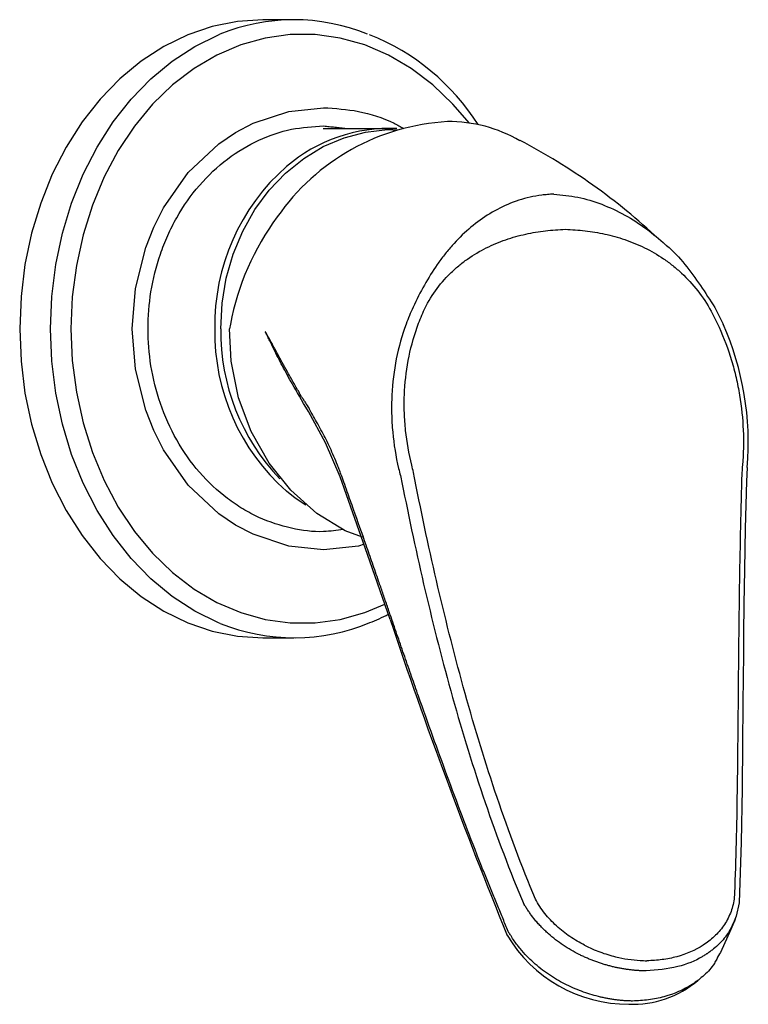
# Model space of a CAD drawing. Header units: millimetres. Extents: x 3813.37 to 3814.5, y 4795.07 to 4797.37.
# Tile 33 of 41: x 3813.8992 to 3813.9747, y 4796.3661 to 4796.468. Entities that reach past the tile are written whole.
import ezdxf

# ---------------------------------------------------------------- set-up
doc = ezdxf.new("R2010")
doc.units = ezdxf.units.MM
doc.layers.add('SANINDUSA', color=3, linetype='Continuous')

msp = doc.modelspace()

# ---------------------------------------------------------------- linework, layer by layer
at = {"layer": 'SANINDUSA'}
for p, q in [((3813.927571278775, 4796.468001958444), (3813.92436576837, 4796.468001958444)), ((3813.930625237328, 4796.456751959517), (3813.937358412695, 4796.456751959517)), ((3813.937847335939, 4796.456599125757), (3813.938304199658, 4796.456585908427)), ((3813.971200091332, 4796.438196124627), (3813.97205584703, 4796.436468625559)), ((3813.921007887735, 4796.436488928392), (3813.920919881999, 4796.436001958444)), ((3813.974558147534, 4796.421632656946), (3813.974476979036, 4796.420183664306)), ((3813.92436576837, 4796.404001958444), (3813.927571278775, 4796.404001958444))]:
    msp.add_line(p, q, dxfattribs=at)
at = {"layer": 'SANINDUSA', "flags": 128}
for points in [[(3813.92436576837, 4796.468001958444), (3813.921731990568, 4796.467826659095), (3813.919127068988, 4796.467302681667), (3813.916579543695, 4796.466435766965), (3813.914117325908, 4796.465235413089), (3813.911767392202, 4796.463714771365), (3813.909555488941, 4796.461890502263), (3813.907505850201, 4796.459782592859), (3813.905640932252, 4796.457414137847), (3813.903981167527, 4796.454811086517), (3813.902544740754, 4796.452001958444), (3813.901347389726, 4796.449017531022), (3813.900402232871, 4796.445890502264), (3813.899719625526, 4796.44265513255), (3813.89930704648, 4796.439346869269), (3813.899169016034, 4796.436001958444), (3813.89930704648, 4796.43265704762), (3813.899719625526, 4796.429348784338), (3813.900402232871, 4796.426113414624), (3813.901347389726, 4796.422986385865), (3813.902544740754, 4796.420001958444), (3813.903981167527, 4796.41719283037), (3813.905640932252, 4796.41458977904), (3813.907505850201, 4796.412221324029), (3813.909555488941, 4796.410113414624), (3813.911767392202, 4796.408289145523), (3813.914117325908, 4796.406768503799), (3813.916579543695, 4796.405568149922), (3813.919127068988, 4796.40470123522), (3813.921731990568, 4796.404177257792), (3813.92436576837, 4796.404001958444), (3813.92436576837, 4796.404001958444)], [(3813.919954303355, 4796.405499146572), (3813.9197850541, 4796.405568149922), (3813.917322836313, 4796.406768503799), (3813.914972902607, 4796.408289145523), (3813.912760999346, 4796.410113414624), (3813.910711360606, 4796.412221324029), (3813.908846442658, 4796.41458977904), (3813.907186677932, 4796.41719283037), (3813.905750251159, 4796.420001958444), (3813.904552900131, 4796.422986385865), (3813.903607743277, 4796.426113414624), (3813.902925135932, 4796.429348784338), (3813.902512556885, 4796.43265704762), (3813.902374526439, 4796.436001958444), (3813.902512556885, 4796.439346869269), (3813.902925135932, 4796.44265513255), (3813.903607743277, 4796.445890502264), (3813.904552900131, 4796.449017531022), (3813.905750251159, 4796.452001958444), (3813.907186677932, 4796.454811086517), (3813.908846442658, 4796.457414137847), (3813.910711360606, 4796.459782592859), (3813.912760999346, 4796.461890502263), (3813.914972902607, 4796.463714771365), (3813.917322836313, 4796.465235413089), (3813.9197850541, 4796.466435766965), (3813.919910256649, 4796.466486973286)], [(3813.945770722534, 4796.457297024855), (3813.944043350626, 4796.459247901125), (3813.941973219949, 4796.461246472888), (3813.939745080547, 4796.4629490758), (3813.937385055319, 4796.464335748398), (3813.934920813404, 4796.465390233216), (3813.932381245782, 4796.466100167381), (3813.929796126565, 4796.466457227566), (3813.92719576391, 4796.466457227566), (3813.924610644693, 4796.466100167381), (3813.922071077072, 4796.465390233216), (3813.919606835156, 4796.464335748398), (3813.917246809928, 4796.4629490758), (3813.915018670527, 4796.461246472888), (3813.912948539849, 4796.459247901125), (3813.911060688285, 4796.456976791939), (3813.909377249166, 4796.454459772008), (3813.907917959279, 4796.451726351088), (3813.906699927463, 4796.448808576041), (3813.905737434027, 4796.445740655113), (3813.905041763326, 4796.442558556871), (3813.904621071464, 4796.439299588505), (3813.904480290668, 4796.436001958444), (3813.904621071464, 4796.432704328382), (3813.905041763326, 4796.429445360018), (3813.905737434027, 4796.426263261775), (3813.906699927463, 4796.423195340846), (3813.907917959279, 4796.4202775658), (3813.909377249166, 4796.417544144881), (3813.911060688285, 4796.415027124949), (3813.912948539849, 4796.412756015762), (3813.915018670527, 4796.410757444), (3813.917246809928, 4796.409054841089), (3813.919606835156, 4796.407668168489), (3813.922071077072, 4796.406613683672), (3813.924610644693, 4796.405903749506), (3813.92719576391, 4796.405546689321), (3813.929796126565, 4796.405546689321), (3813.932381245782, 4796.405903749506), (3813.934920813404, 4796.406613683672), (3813.936998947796, 4796.407502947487)], [(3813.934852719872, 4796.413692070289), (3813.934265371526, 4796.413497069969), (3813.93065872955, 4796.413114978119), (3813.927052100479, 4796.413497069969), (3813.92336282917, 4796.414721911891), (3813.921541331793, 4796.415679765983), (3813.919812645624, 4796.416845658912), (3813.916643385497, 4796.419818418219), (3813.914068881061, 4796.423477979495), (3813.913059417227, 4796.425473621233), (3813.912229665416, 4796.427577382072), (3813.911168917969, 4796.431837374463), (3813.910838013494, 4796.436001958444), (3813.911168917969, 4796.440166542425), (3813.912229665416, 4796.44442653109), (3813.91305918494, 4796.446529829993), (3813.914068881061, 4796.448525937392), (3813.916643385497, 4796.452185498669), (3813.919812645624, 4796.455158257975), (3813.92154091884, 4796.45632390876), (3813.92336282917, 4796.457282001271), (3813.927052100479, 4796.458506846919), (3813.93065872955, 4796.458888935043), (3813.93065872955, 4796.458888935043)], [(3813.919996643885, 4796.436001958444), (3813.920143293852, 4796.438639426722), (3813.920580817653, 4796.441233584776), (3813.921302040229, 4796.443741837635), (3813.922295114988, 4796.446123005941), (3813.923543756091, 4796.448337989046), (3813.925027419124, 4796.450350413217), (3813.926721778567, 4796.452127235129), (3813.928598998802, 4796.453639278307), (3813.930628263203, 4796.454861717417), (3813.932776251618, 4796.455774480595), (3813.935007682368, 4796.456362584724), (3813.937285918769, 4796.45661635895), (3813.937849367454, 4796.456626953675)], [(3813.934678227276, 4796.414430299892), (3813.932908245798, 4796.415096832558), (3813.929969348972, 4796.416881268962), (3813.927255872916, 4796.419279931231), (3813.925004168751, 4796.422080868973), (3813.92314314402, 4796.425376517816), (3813.921848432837, 4796.428854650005), (3813.921078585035, 4796.432656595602), (3813.920919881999, 4796.436001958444)], [(3813.932375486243, 4796.420687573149), (3813.930854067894, 4796.424195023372), (3813.929080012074, 4796.427440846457)], [(3813.937545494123, 4796.40592006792), (3813.935222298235, 4796.412648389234), (3813.932375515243, 4796.420687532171)], [(3813.974471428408, 4796.420211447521), (3813.974351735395, 4796.415323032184), (3813.974271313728, 4796.411073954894), (3813.974217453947, 4796.407454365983), (3813.974181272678, 4796.404455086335), (3813.974156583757, 4796.402070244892), (3813.974137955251, 4796.400079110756), (3813.974111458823, 4796.397017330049), (3813.974077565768, 4796.393106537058), (3813.974025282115, 4796.388367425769), (3813.973927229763, 4796.382835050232), (3813.973717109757, 4796.376564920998)], [(3813.928811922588, 4796.417748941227), (3813.927729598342, 4796.418482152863), (3813.926810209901, 4796.419202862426)], [(3813.973717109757, 4796.376564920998), (3813.97341892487, 4796.375175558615), (3813.973121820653, 4796.374494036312)], [(3813.973169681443, 4796.374525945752), (3813.972848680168, 4796.37380907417), (3813.971791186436, 4796.371437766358)]]:
    msp.add_lwpolyline(points, dxfattribs=at)
at = {"layer": 'SANINDUSA'}
for centre, radius, start, end in [((3813.927571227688, 4796.447786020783), 0.02020930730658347, 67.75264289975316, 112.2767895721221), ((3813.926661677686, 4796.444396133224), 0.02372355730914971, 32.48095713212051, 68.31392459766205), ((3813.944769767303, 4796.434477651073), 0.02300466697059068, 93.19058262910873, 145.2803568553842), ((3813.937475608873, 4796.4403518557), 0.0163930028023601, 87.3460623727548, 130.5601705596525), ((3813.94368544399, 4796.442970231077), 0.01447775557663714, 59.61558063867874, 90.77591837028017), ((3813.920464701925, 4796.397267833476), 0.06576256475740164, 46.91442758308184, 62.30514801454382), ((3813.941200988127, 4796.436403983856), 0.02181629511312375, 131.2513447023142, 181.0558925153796), ((3813.947657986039, 4796.431435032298), 0.02712507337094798, 143.4722235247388, 169.2620012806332), ((3813.944516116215, 4796.424194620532), 0.0301510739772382, 355.1256703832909, 24.02175667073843), ((3813.941202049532, 4796.435600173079), 0.02181735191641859, 178.9447890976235, 228.7267328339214), ((3813.942149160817, 4796.435748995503), 0.02215396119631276, 179.3457592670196, 223.6683870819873), ((3813.926663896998, 4796.427612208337), 0.02372299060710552, 291.75552700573, 296.8156783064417), ((3814.43707823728, 4796.572684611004), 0.5266341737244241, 198.4610666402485, 202.2584863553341), ((3813.927608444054, 4796.424406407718), 0.02039780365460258, 247.9606442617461, 292.628994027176), ((3813.962235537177, 4796.380676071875), 0.01460325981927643, 210.6411667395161, 270.2222286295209), ((3813.962725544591, 4796.376397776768), 0.01033380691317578, 267.6130450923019, 310.3812056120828)]:
    msp.add_arc(centre, radius, start, end, dxfattribs=at)
for points, knots in [([(3813.93065872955, 4796.458888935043), (3813.931865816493, 4796.458810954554), (3813.934352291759, 4796.458650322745), (3813.93713678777, 4796.457743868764), (3813.938628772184, 4796.456933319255), (3813.938962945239, 4796.456751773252)], [0, 0, 0, 0, 0.4226881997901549, 0.8706943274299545, 1, 1, 1, 1]), ([(3813.932707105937, 4796.415218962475), (3813.93202509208, 4796.415122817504), (3813.93024124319, 4796.414871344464), (3813.927263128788, 4796.415263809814), (3813.924464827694, 4796.416171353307), (3813.922278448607, 4796.41732411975), (3813.920139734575, 4796.418765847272), (3813.917706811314, 4796.421047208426), (3813.915344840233, 4796.424405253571), (3813.913656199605, 4796.428168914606), (3813.912681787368, 4796.432082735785), (3813.912370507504, 4796.436002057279), (3813.912681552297, 4796.439920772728), (3813.913487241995, 4796.443154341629), (3813.914482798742, 4796.445678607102), (3813.915732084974, 4796.448148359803), (3813.917707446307, 4796.450956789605), (3813.920615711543, 4796.453687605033), (3813.923875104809, 4796.455625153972), (3813.92726460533, 4796.456793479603), (3813.929549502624, 4796.456933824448), (3813.93065872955, 4796.457001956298)], [0, 0, 0, 0, 0.03479989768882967, 0.09102125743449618, 0.1506103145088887, 0.1816871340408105, 0.2127562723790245, 0.2761398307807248, 0.3395232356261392, 0.401589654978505, 0.4611785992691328, 0.5173999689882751, 0.5736213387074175, 0.6332102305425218, 0.6642871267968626, 0.6953563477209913, 0.7587397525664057, 0.822123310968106, 0.884189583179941, 0.9437786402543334, 1, 1, 1, 1]), ([(3813.954501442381, 4796.449938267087), (3813.954391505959, 4796.449934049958), (3813.954288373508, 4796.44992904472), (3813.954080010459, 4796.449916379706), (3813.953768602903, 4796.449893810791), (3813.953460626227, 4796.449860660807), (3813.952849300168, 4796.449780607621), (3813.952447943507, 4796.449708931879), (3813.951262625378, 4796.449441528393), (3813.950497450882, 4796.449193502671), (3813.949016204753, 4796.448568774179), (3813.94829639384, 4796.448189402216), (3813.94694193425, 4796.447330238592), (3813.946302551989, 4796.446849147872), (3813.945089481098, 4796.445796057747), (3813.944516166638, 4796.445224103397), (3813.943696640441, 4796.444298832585), (3813.943430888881, 4796.443979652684), (3813.942919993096, 4796.443327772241), (3813.942674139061, 4796.442994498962), (3813.941961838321, 4796.441973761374), (3813.94152069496, 4796.441265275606), (3813.940689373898, 4796.439791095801), (3813.940299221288, 4796.439025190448), (3813.93992799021, 4796.438225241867)], [0, 0, 0, 0, 0.015625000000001, 0.015625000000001, 0.031250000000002, 0.06250000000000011, 0.06250000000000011, 0.125, 0.125, 0.2499999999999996, 0.2499999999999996, 0.374999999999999, 0.374999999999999, 0.4999999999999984, 0.4999999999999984, 0.6249999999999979, 0.6249999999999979, 0.6874999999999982, 0.6874999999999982, 0.7499999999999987, 0.7499999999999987, 0.8749999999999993, 0.8749999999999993, 1, 1, 1, 1]), ([(3813.954501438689, 4796.44993826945), (3813.955337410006, 4796.449863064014), (3813.956999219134, 4796.449713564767), (3813.959490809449, 4796.448944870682), (3813.961882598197, 4796.447829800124), (3813.96411811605, 4796.446422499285), (3813.965454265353, 4796.445267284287), (3813.966101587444, 4796.444707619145)], [0, 0, 0, 0, 0.2044529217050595, 0.4064274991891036, 0.6090718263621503, 0.8106076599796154, 1, 1, 1, 1]), ([(3813.941022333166, 4796.437817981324), (3813.941366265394, 4796.438574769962), (3813.941778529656, 4796.439280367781), (3813.942709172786, 4796.440586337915), (3813.943227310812, 4796.44118653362), (3813.94406647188, 4796.44200906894), (3813.944356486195, 4796.442270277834), (3813.944955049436, 4796.442767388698), (3813.945264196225, 4796.443003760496), (3813.946208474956, 4796.443668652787), (3813.946856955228, 4796.444050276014), (3813.948179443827, 4796.444710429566), (3813.948852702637, 4796.444988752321), (3813.950217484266, 4796.445458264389), (3813.950912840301, 4796.445650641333), (3813.952288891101, 4796.445951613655), (3813.95297208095, 4796.446062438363), (3813.954336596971, 4796.446224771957), (3813.955017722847, 4796.446276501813), (3813.955705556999, 4796.446305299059)], [0, 0, 0, 0, 0.1249999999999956, 0.1249999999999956, 0.2499999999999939, 0.2499999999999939, 0.3124999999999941, 0.3124999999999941, 0.3749999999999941, 0.3749999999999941, 0.4999999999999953, 0.4999999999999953, 0.6249999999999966, 0.6249999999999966, 0.7499999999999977, 0.7499999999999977, 0.8749999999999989, 0.8749999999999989, 1, 1, 1, 1]), ([(3813.955705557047, 4796.446305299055), (3813.956393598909, 4796.446276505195), (3813.957073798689, 4796.446224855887), (3813.958434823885, 4796.44606399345), (3813.959115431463, 4796.445954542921), (3813.960485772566, 4796.445658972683), (3813.961176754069, 4796.445471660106), (3813.962561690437, 4796.444999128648), (3813.963244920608, 4796.444719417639), (3813.964587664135, 4796.444059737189), (3813.965247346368, 4796.443679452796), (3813.966212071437, 4796.443021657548), (3813.966529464, 4796.442787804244), (3813.967153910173, 4796.44228899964), (3813.967459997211, 4796.442025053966), (3813.968349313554, 4796.441196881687), (3813.968906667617, 4796.440593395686), (3813.969933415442, 4796.43928248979), (3813.970402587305, 4796.43857524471), (3813.970815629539, 4796.437817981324)], [0, 0, 0, 0, 0.1250000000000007, 0.1250000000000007, 0.2500000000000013, 0.2500000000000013, 0.375000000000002, 0.375000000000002, 0.5000000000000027, 0.5000000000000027, 0.6250000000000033, 0.6250000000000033, 0.6875000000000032, 0.6875000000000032, 0.7500000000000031, 0.7500000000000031, 0.8750000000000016, 0.8750000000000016, 1, 1, 1, 1]), ([(3813.966101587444, 4796.444707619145), (3813.966135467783, 4796.444679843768), (3813.966862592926, 4796.444083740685), (3813.968740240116, 4796.442051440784), (3813.970195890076, 4796.439750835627), (3813.971200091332, 4796.438196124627)], [0, 0, 0, 0, 0.01619701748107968, 0.3476133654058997, 1, 1, 1, 1]), ([(3813.939207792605, 4796.436488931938), (3813.938775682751, 4796.43531390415), (3813.938440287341, 4796.43411185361), (3813.937950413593, 4796.431660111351), (3813.937796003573, 4796.430410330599), (3813.937700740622, 4796.428501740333), (3813.937691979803, 4796.427857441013), (3813.93772048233, 4796.42657718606), (3813.93775748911, 4796.425939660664), (3813.937934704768, 4796.424035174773), (3813.938140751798, 4796.422776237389), (3813.938433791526, 4796.421529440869)], [0, 0, 0, 0, 0.2500000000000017, 0.2500000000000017, 0.5000000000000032, 0.5000000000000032, 0.6250000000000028, 0.6250000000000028, 0.7500000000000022, 0.7500000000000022, 1, 1, 1, 1]), ([(3813.925229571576, 4796.434622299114), (3813.925130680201, 4796.434808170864), (3813.924982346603, 4796.435086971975), (3813.924814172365, 4796.435395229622), (3813.924728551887, 4796.435540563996), (3813.924685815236, 4796.435607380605), (3813.924655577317, 4796.435646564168), (3813.924635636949, 4796.435670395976), (3813.924621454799, 4796.43567715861), (3813.924615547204, 4796.435679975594)], [0, 0, 0, 0, 0.4999953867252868, 0.7499755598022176, 0.8473464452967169, 0.9165916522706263, 0.9499247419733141, 0.9791410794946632, 1, 1, 1, 1]), ([(3813.929080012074, 4796.427440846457), (3813.927660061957, 4796.429825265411), (3813.927006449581, 4796.430994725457), (3813.926086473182, 4796.432737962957), (3813.925789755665, 4796.43331744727), (3813.925361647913, 4796.434183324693), (3813.925221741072, 4796.434471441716), (3813.925015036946, 4796.434900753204), (3813.924946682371, 4796.435043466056), (3813.924844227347, 4796.435255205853), (3813.92481008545, 4796.435325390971), (3813.924741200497, 4796.43546364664), (3813.924706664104, 4796.435532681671), (3813.924670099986, 4796.435595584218)], [0, 0, 0, 0, 0.5000000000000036, 0.5000000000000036, 0.7500000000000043, 0.7500000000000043, 0.875000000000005, 0.875000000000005, 0.9375000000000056, 0.9375000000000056, 0.9687500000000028, 0.9687500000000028, 1, 1, 1, 1]), ([(3813.939790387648, 4796.421880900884), (3813.939496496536, 4796.423069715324), (3813.939285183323, 4796.424270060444), (3813.939093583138, 4796.426086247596), (3813.939050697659, 4796.426694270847), (3813.939008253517, 4796.42791545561), (3813.939008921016, 4796.428530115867), (3813.939077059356, 4796.43035124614), (3813.939209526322, 4796.431544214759), (3813.939648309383, 4796.433885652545), (3813.939954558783, 4796.435034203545), (3813.940353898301, 4796.436157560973)], [0, 0, 0, 0, 0.2500000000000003, 0.2500000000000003, 0.3750000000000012, 0.3750000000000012, 0.500000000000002, 0.500000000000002, 0.750000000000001, 0.750000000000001, 1, 1, 1, 1]), ([(3813.971641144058, 4796.436157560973), (3813.972145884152, 4796.435045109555), (3813.97257299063, 4796.433900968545), (3813.973103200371, 4796.432140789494), (3813.973261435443, 4796.431546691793), (3813.973540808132, 4796.430343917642), (3813.973661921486, 4796.429734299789), (3813.973964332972, 4796.427914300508), (3813.97408769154, 4796.426702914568), (3813.974184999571, 4796.424286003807), (3813.974158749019, 4796.423079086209), (3813.974055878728, 4796.421880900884)], [0, 0, 0, 0, 0.2500000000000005, 0.2500000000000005, 0.3750000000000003, 0.3750000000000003, 0.5000000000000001, 0.5000000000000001, 0.75, 0.75, 1, 1, 1, 1]), ([(3813.926333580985, 4796.43258683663), (3813.926214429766, 4796.432802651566), (3813.925966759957, 4796.433251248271), (3813.925725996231, 4796.43369672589), (3813.925601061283, 4796.43392788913)], [0, 0, 0, 0, 0.4810889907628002, 1, 1, 1, 1]), ([(3813.927833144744, 4796.429927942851), (3813.927729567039, 4796.430109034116), (3813.927517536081, 4796.430479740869), (3813.927197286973, 4796.431043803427), (3813.926866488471, 4796.431630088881), (3813.926645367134, 4796.43202629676), (3813.926532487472, 4796.4322285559)], [0, 0, 0, 0, 0.2335311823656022, 0.4780550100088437, 0.7335536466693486, 1, 1, 1, 1]), ([(3813.928384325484, 4796.428969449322), (3813.928293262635, 4796.429127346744), (3813.928108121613, 4796.429448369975), (3813.927925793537, 4796.429766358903), (3813.927833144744, 4796.429927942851)], [0, 0, 0, 0, 0.4918566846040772, 1, 1, 1, 1]), ([(3813.928384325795, 4796.428969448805), (3813.928416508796, 4796.428917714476), (3813.928480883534, 4796.428814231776), (3813.928609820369, 4796.428609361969), (3813.928833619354, 4796.428249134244), (3813.929023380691, 4796.427942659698), (3813.92914988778, 4796.42773834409)], [0, 0, 0, 0, 0.124982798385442, 0.2499995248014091, 0.5000015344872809, 1, 1, 1, 1]), ([(3813.932459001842, 4796.420950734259), (3813.932401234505, 4796.421108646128), (3813.932285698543, 4796.421424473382), (3813.932043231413, 4796.422042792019), (3813.931600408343, 4796.423100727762), (3813.931059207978, 4796.424246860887), (3813.930490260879, 4796.425354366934), (3813.930057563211, 4796.426155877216), (3813.929608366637, 4796.426955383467), (3813.929305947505, 4796.427471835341), (3813.929149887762, 4796.427738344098)], [0, 0, 0, 0, 0.0625040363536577, 0.1250094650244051, 0.2500084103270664, 0.4999642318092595, 0.6218971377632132, 0.7499780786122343, 0.8709792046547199, 1, 1, 1, 1]), ([(3813.937647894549, 4796.406150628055), (3813.937503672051, 4796.406570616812), (3813.937216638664, 4796.407406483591), (3813.936788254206, 4796.408651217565), (3813.936290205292, 4796.410092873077), (3813.935717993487, 4796.411740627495), (3813.93485518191, 4796.414211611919), (3813.933987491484, 4796.416675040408), (3813.933212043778, 4796.418849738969), (3813.932776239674, 4796.420071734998), (3813.932556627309, 4796.420680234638), (3813.932459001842, 4796.420950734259)], [0, 0, 0, 0, 0.08419006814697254, 0.1675561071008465, 0.2499997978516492, 0.3742949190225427, 0.5000005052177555, 0.7499991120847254, 0.8749992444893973, 0.9444327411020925, 1, 1, 1, 1]), ([(3813.938775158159, 4796.420089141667), (3813.939514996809, 4796.416331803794), (3813.940315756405, 4796.412595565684), (3813.94205999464, 4796.405168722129), (3813.94300271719, 4796.401479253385), (3813.945059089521, 4796.394167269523), (3813.94617216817, 4796.390541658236), (3813.948619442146, 4796.383384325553), (3813.949949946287, 4796.37985110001), (3813.951442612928, 4796.376379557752)], [0, 0, 0, 0, 0.2499999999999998, 0.2499999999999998, 0.4999999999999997, 0.4999999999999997, 0.7499999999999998, 0.7499999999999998, 1, 1, 1, 1]), ([(3813.952614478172, 4796.376952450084), (3813.951155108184, 4796.380398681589), (3813.949847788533, 4796.38390698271), (3813.947438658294, 4796.391015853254), (3813.946340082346, 4796.394617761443), (3813.944308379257, 4796.401883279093), (3813.943375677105, 4796.405549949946), (3813.941648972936, 4796.412931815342), (3813.940855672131, 4796.416645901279), (3813.940122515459, 4796.420381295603)], [0, 0, 0, 0, 0.25, 0.25, 0.5, 0.5, 0.75, 0.75, 1, 1, 1, 1]), ([(3813.973970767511, 4796.420381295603), (3813.973865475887, 4796.416645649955), (3813.973790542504, 4796.412932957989), (3813.973679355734, 4796.40555717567), (3813.973643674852, 4796.401892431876), (3813.973577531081, 4796.394624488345), (3813.973548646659, 4796.391022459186), (3813.973437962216, 4796.38390965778), (3813.973360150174, 4796.380398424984), (3813.973200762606, 4796.376952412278)], [0, 0, 0, 0, 0.25, 0.25, 0.5, 0.5, 0.75, 0.75, 1, 1, 1, 1]), ([(3813.949864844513, 4796.373446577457), (3813.949682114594, 4796.373878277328), (3813.949313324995, 4796.37474954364), (3813.948764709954, 4796.376070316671), (3813.948213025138, 4796.377416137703), (3813.947658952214, 4796.378787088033), (3813.947102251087, 4796.380182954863), (3813.946209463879, 4796.382450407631), (3813.944978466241, 4796.385650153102), (3813.943461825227, 4796.389712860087), (3813.941958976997, 4796.39384077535), (3813.940745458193, 4796.397246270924), (3813.939775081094, 4796.400006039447), (3813.939060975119, 4796.402053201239), (3813.938350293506, 4796.404106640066), (3813.93788185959, 4796.405469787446), (3813.937647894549, 4796.406150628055)], [0, 0, 0, 0, 0.03984735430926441, 0.08042081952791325, 0.1217234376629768, 0.163755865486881, 0.2065163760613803, 0.2500008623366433, 0.3719761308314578, 0.4999991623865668, 0.6222181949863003, 0.7499990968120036, 0.8118428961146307, 0.8749994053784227, 0.9375669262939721, 1, 1, 1, 1]), ([(3813.964073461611, 4796.369523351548), (3813.963945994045, 4796.369525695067), (3813.963691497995, 4796.369530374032), (3813.963308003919, 4796.369549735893), (3813.962924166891, 4796.369578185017), (3813.962539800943, 4796.369616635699), (3813.962154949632, 4796.369664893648), (3813.961769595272, 4796.369723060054), (3813.961383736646, 4796.36979115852), (3813.96099736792, 4796.36986922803), (3813.960610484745, 4796.36995732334), (3813.960223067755, 4796.370055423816), (3813.959835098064, 4796.37016392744), (3813.959446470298, 4796.370283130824), (3813.959057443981, 4796.370413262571), (3813.958668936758, 4796.370554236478), (3813.958282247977, 4796.370705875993), (3813.957898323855, 4796.370867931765), (3813.957517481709, 4796.371040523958), (3813.956983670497, 4796.371299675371), (3813.956301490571, 4796.371667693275), (3813.955484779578, 4796.372175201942), (3813.954695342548, 4796.372740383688), (3813.954067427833, 4796.373259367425), (3813.953586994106, 4796.373702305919), (3813.953237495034, 4796.374047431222), (3813.952900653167, 4796.374406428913), (3813.952515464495, 4796.374854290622), (3813.952178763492, 4796.375288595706), (3813.951917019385, 4796.375664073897), (3813.951769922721, 4796.375886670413), (3813.951656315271, 4796.376062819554), (3813.951552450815, 4796.376227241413), (3813.951487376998, 4796.376331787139), (3813.951456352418, 4796.376381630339)], [0, 0, 0, 0, 0.02791863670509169, 0.05574110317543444, 0.08348396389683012, 0.1111641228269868, 0.1387987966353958, 0.1664054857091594, 0.1940019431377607, 0.2216061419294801, 0.2492362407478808, 0.2769106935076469, 0.3046503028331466, 0.3324770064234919, 0.3604323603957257, 0.3884634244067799, 0.4164523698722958, 0.4443636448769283, 0.4722188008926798, 0.5000419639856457, 0.5623818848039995, 0.6250263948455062, 0.6876081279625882, 0.7500037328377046, 0.7812397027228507, 0.8125040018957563, 0.8436770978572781, 0.8750046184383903, 0.9249925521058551, 0.9483275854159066, 0.9625041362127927, 0.9761171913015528, 0.9886136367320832, 1, 1, 1, 1]), ([(3813.957701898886, 4796.372176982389), (3813.957184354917, 4796.372440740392), (3813.9566793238, 4796.372737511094), (3813.955701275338, 4796.37340514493), (3813.955227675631, 4796.373777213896), (3813.954352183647, 4796.374578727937), (3813.95394617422, 4796.375010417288), (3813.953393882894, 4796.375709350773), (3813.953219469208, 4796.375951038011), (3813.952897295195, 4796.376443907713), (3813.952749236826, 4796.376695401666), (3813.952614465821, 4796.376952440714)], [0, 0, 0, 0, 0.2500000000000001, 0.2500000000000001, 0.5000000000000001, 0.5000000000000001, 0.7500000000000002, 0.7500000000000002, 0.8750000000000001, 0.8750000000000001, 1, 1, 1, 1]), ([(3813.973200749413, 4796.376952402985), (3813.973125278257, 4796.376439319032), (3813.972991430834, 4796.375951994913), (3813.972618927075, 4796.375026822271), (3813.972377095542, 4796.374585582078), (3813.971814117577, 4796.373780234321), (3813.971493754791, 4796.373414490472), (3813.970961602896, 4796.372913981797), (3813.97077561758, 4796.372755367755), (3813.970387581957, 4796.372454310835), (3813.970185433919, 4796.372311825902), (3813.969151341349, 4796.371646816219), (3813.968237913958, 4796.371258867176), (3813.966762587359, 4796.370858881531), (3813.966253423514, 4796.370757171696), (3813.965219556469, 4796.370618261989), (3813.964692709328, 4796.370580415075), (3813.964156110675, 4796.37057403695)], [0, 0, 0, 0, 0.1250000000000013, 0.1250000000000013, 0.2500000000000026, 0.2500000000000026, 0.3750000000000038, 0.3750000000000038, 0.4375000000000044, 0.4375000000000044, 0.5000000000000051, 0.5000000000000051, 0.7500000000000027, 0.7500000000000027, 0.8750000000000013, 0.8750000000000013, 1, 1, 1, 1]), ([(3813.973145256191, 4796.374537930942), (3813.972953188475, 4796.374137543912), (3813.972528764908, 4796.37325278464), (3813.971702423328, 4796.372346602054), (3813.971011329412, 4796.371751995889), (3813.970643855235, 4796.371480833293), (3813.97045541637, 4796.371350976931), (3813.97036022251, 4796.371287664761), (3813.970312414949, 4796.37125644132), (3813.970288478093, 4796.371240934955), (3813.970276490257, 4796.371233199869), (3813.970270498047, 4796.371229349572), (3813.970267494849, 4796.371227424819), (3813.970266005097, 4796.371226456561), (3813.970265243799, 4796.371225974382), (3813.97026487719, 4796.371225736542), (3813.970264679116, 4796.371225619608), (3813.970264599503, 4796.371225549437), (3813.970264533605, 4796.371225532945), (3813.970264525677, 4796.371225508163), (3813.97026450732, 4796.371225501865), (3813.970256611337, 4796.371218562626), (3813.970106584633, 4796.371132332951), (3813.969297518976, 4796.370613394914), (3813.9672352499, 4796.369765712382), (3813.965179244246, 4796.369608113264), (3813.964073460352, 4796.369523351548)], [0, 0, 0, 0, 0.1211162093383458, 0.2676377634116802, 0.3408653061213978, 0.3776357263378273, 0.3960008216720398, 0.4051641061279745, 0.4097413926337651, 0.4120281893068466, 0.4131712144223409, 0.4137435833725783, 0.4140291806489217, 0.4141714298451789, 0.4142430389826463, 0.4142794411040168, 0.4142970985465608, 0.4143059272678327, 0.4143107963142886, 0.4143123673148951, 0.414313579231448, 0.4143149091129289, 0.4185947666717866, 0.4556417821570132, 0.7072271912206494, 1, 1, 1, 1]), ([(3813.97331365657, 4796.374934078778), (3813.973302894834, 4796.374882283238), (3813.973272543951, 4796.374736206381), (3813.97319518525, 4796.374615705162), (3813.973145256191, 4796.374537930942)], [0, 0, 0, 0, 0.3545773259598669, 1, 1, 1, 1]), ([(3813.962664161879, 4796.366402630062), (3813.962536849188, 4796.366405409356), (3813.962281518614, 4796.36641098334), (3813.961895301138, 4796.366432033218), (3813.961505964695, 4796.366462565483), (3813.961113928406, 4796.366503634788), (3813.960719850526, 4796.366555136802), (3813.960324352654, 4796.366617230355), (3813.959928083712, 4796.366689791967), (3813.959531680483, 4796.366772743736), (3813.958680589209, 4796.366973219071), (3813.957365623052, 4796.367377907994), (3813.955915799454, 4796.368014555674), (3813.95478171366, 4796.368638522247), (3813.953681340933, 4796.369335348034), (3813.952645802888, 4796.370139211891), (3813.951683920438, 4796.371060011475), (3813.951139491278, 4796.371666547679), (3813.950713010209, 4796.372202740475), (3813.950396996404, 4796.372637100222), (3813.950113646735, 4796.373068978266), (3813.949949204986, 4796.37335295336), (3813.949886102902, 4796.373461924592)], [0, 0, 0, 0, 0.0274349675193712, 0.0550218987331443, 0.08273250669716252, 0.110540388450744, 0.1384209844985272, 0.166347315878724, 0.1942885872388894, 0.2222152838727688, 0.2500995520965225, 0.3740874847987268, 0.5000372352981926, 0.5619115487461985, 0.6250612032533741, 0.7499642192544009, 0.808921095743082, 0.8749656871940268, 0.9024567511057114, 0.9375295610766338, 0.9760278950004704, 1, 1, 1, 1]), ([(3813.957701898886, 4796.372176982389), (3813.958219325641, 4796.371913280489), (3813.958750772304, 4796.371682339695), (3813.959831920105, 4796.371284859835), (3813.960373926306, 4796.371121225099), (3813.960915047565, 4796.370989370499)], [0, 0, 0, 0, 0.5, 0.5, 1, 1, 1, 1]), ([(3813.971791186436, 4796.371437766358), (3813.971635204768, 4796.371220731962), (3813.971428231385, 4796.37083804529), (3813.970992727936, 4796.369956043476), (3813.970121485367, 4796.369064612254), (3813.968470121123, 4796.367761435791), (3813.966477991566, 4796.366929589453), (3813.964342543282, 4796.366484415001), (3813.963224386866, 4796.366429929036), (3813.962664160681, 4796.366402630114)], [0, 0, 0, 0, 0.07274508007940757, 0.1200251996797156, 0.2696865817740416, 0.4174249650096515, 0.7093804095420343, 0.8543918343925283, 1, 1, 1, 1])]:
    msp.add_open_spline(points, degree=3, knots=knots, dxfattribs=at)
for points, degree in [([(3813.93065872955, 4796.457001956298), (3813.933018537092, 4796.456751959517)], 1), ([(3813.939927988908, 4796.43822524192), (3813.93966441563, 4796.437657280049), (3813.93942364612, 4796.437075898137), (3813.939207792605, 4796.436488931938)], 3), ([(3813.940353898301, 4796.436157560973), (3813.9405533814, 4796.436718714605), (3813.940776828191, 4796.437274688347), (3813.941022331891, 4796.437817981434)], 3), ([(3813.970815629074, 4796.437817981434), (3813.971110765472, 4796.437274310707), (3813.971386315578, 4796.436719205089), (3813.971641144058, 4796.436157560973)], 3), ([(3813.924670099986, 4796.435595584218), (3813.92465675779, 4796.435618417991), (3813.924643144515, 4796.435640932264), (3813.924628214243, 4796.435658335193)], 3), ([(3813.925273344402, 4796.434540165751), (3813.925258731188, 4796.434567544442), (3813.925244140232, 4796.434594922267), (3813.925229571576, 4796.434622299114)], 3), ([(3813.925442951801, 4796.434222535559), (3813.925386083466, 4796.434328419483), (3813.925329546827, 4796.434434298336), (3813.925273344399, 4796.434540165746)], 3), ([(3813.925601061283, 4796.43392788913), (3813.92554807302, 4796.434026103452), (3813.925495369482, 4796.434124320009), (3813.925442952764, 4796.434222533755)], 3), ([(3813.926532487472, 4796.4322285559), (3813.926465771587, 4796.432347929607), (3813.926399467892, 4796.432467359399), (3813.926333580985, 4796.43258683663)], 3), ([(3813.938433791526, 4796.421529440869), (3813.938559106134, 4796.421051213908), (3813.938672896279, 4796.42057033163), (3813.938775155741, 4796.420089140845)], 3), ([(3813.940122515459, 4796.420381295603), (3813.940024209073, 4796.420882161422), (3813.9399135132, 4796.421382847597), (3813.939790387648, 4796.421880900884)], 3), ([(3813.974055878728, 4796.421880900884), (3813.974013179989, 4796.42138356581), (3813.973984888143, 4796.420882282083), (3813.973970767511, 4796.420381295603)], 3), ([(3813.960915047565, 4796.370989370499), (3813.961767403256, 4796.370781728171), (3813.962619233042, 4796.370652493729), (3813.963468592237, 4796.370600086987)], 3), ([(3813.963468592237, 4796.370600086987), (3813.963697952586, 4796.370585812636), (3813.963927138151, 4796.370577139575), (3813.96415611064, 4796.370574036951)], 3)]:
    msp.add_open_spline(points, degree=degree, dxfattribs=at)

doc.saveas('drawing.dxf')
